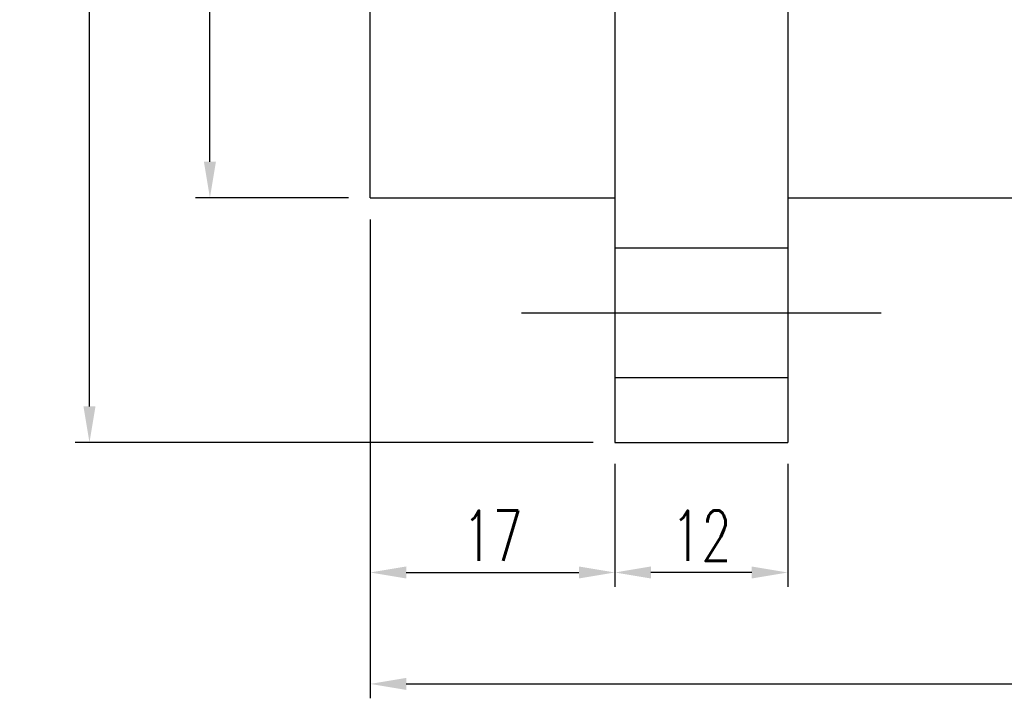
# Model space of a CAD drawing. Header units: millimetres. Extents: x -112 to 174, y -40 to 144.
# Tile 2 of 62: x 1 to 69, y -11 to 37. Entities that reach past the tile are written whole.
import ezdxf
from ezdxf.lldxf.tags import DXFTag

# ---------------------------------------------------------------- set-up
doc = ezdxf.new("R2010")
doc.units = ezdxf.units.MM
doc.header["$LTSCALE"] = 0.1
doc.layers.get('0').update_dxf_attribs({"linetype": 'CONTINUOUS'})
doc.layers.get('Defpoints').update_dxf_attribs({"linetype": 'CONTINUOUS'})
doc.styles.add('DIM-7', font='SIMPLEX.shx', dxfattribs={"width": 0.7, "bigfont": 'chineset.shx'})
tags = doc.linetypes.add('DASHED', pattern=[25.72, 12.86, -12.86]).pattern_tags.tags
tags[6:7] = [DXFTag(74, 4), DXFTag(75, 0), DXFTag(340, '0'), DXFTag(46, 0.0), DXFTag(50, 0.0), DXFTag(44, 0.0), DXFTag(45, 0.0)]
tags[4:5] = [DXFTag(74, 4), DXFTag(75, 0), DXFTag(340, '0'), DXFTag(46, 0.0), DXFTag(50, 0.0), DXFTag(44, 0.0), DXFTag(45, 0.0)]
doc.dimstyles.new('CNS', dxfattribs={"dimtxt": 3.5, "dimasz": 2.5, "dimexe": 1, "dimexo": 1.5, "dimgap": 0.09, "dimtad": 0, "dimdsep": 46, "dimtxsty": 'DIM-7', "dimcen": 0.09, "dimclrd": 1, "dimclre": 1, "dimclrt": 4, "dimadec": 0, "dimazin": 0, "dimtfac": 1, "dimtix": 1, "dimtmove": 2, "dimatfit": 3, "dimfxl": 1, "dimtvp": 0.971429, "dimtolj": 1, "dimarcsym": 0})

# ---------------------------------------------------------------- blocks, each defined once
blk = doc.blocks.new('*D2')
at = {"lineweight": -2, "transparency": 16777216}
for p, q in [((42.022, 5.771), (42.022, -2.769)), ((54.022, 5.771), (54.022, -2.769)), ((51.522, -1.769), (44.522, -1.769))]:
    blk.add_line(p, q, dxfattribs=at)
at = {"transparency": 16777216}
for points in [[(44.522, -1.352), (44.522, -2.185), (42.022, -1.769)], [(51.522, -1.352), (51.522, -2.185), (54.022, -1.769)]]:
    blk.add_solid(points, dxfattribs=at)
at = {"layer": 'Defpoints', "color": 0, "transparency": 16777216}
for p in [(42.022, 7.271), (54.022, 7.271), (42.022, -1.769)]:
    blk.add_point(p, dxfattribs=at)
at = {"transparency": 16777216, "insert": (48.022, 0.781), "char_height": 3.5, "attachment_point": 5, "style": 'DIM-7'}
blk.add_mtext('\\A1;12', dxfattribs=at)
blk = doc.blocks.new('*D3')
at = {"lineweight": -2, "transparency": 16777216}
for p, q in [((25.022, 22.771), (25.022, -2.769)), ((42.022, 5.771), (42.022, -2.769)), ((27.522, -1.769), (39.522, -1.769))]:
    blk.add_line(p, q, dxfattribs=at)
at = {"transparency": 16777216}
for points in [[(27.522, -1.352), (27.522, -2.185), (25.022, -1.769)], [(39.522, -1.352), (39.522, -2.185), (42.022, -1.769)]]:
    blk.add_solid(points, dxfattribs=at)
at = {"layer": 'Defpoints', "color": 0, "transparency": 16777216}
for p in [(25.022, 24.271), (42.022, 7.271), (42.022, -1.769)]:
    blk.add_point(p, dxfattribs=at)
at = {"transparency": 16777216, "insert": (33.522, 0.781), "char_height": 3.5, "attachment_point": 5, "style": 'DIM-7'}
blk.add_mtext('\\A1;17', dxfattribs=at)
blk = doc.blocks.new('*D4')
at = {"lineweight": -2, "transparency": 16777216}
for p, q in [((25.022, 22.771), (25.022, -10.514)), ((160.022, 22.771), (160.022, -10.514)), ((27.522, -9.514), (157.522, -9.514))]:
    blk.add_line(p, q, dxfattribs=at)
at = {"transparency": 16777216}
for points in [[(27.522, -9.097), (27.522, -9.931), (25.022, -9.514)], [(157.522, -9.097), (157.522, -9.931), (160.022, -9.514)]]:
    blk.add_solid(points, dxfattribs=at)
at = {"layer": 'Defpoints', "color": 0, "transparency": 16777216}
for p in [(25.022, 24.271), (160.022, 24.271), (160.022, -9.514)]:
    blk.add_point(p, dxfattribs=at)
at = {"transparency": 16777216, "insert": (92.522, -6.964), "char_height": 3.5, "attachment_point": 5, "style": 'DIM-7'}
blk.add_mtext('\\A1;135', dxfattribs=at)
blk = doc.blocks.new('*D5')
at = {"lineweight": -2, "transparency": 16777216}
for p, q in [((23.522, 82.271), (12.889, 82.271)), ((13.889, 26.771), (13.889, 79.771)), ((23.522, 24.271), (12.889, 24.271))]:
    blk.add_line(p, q, dxfattribs=at)
at = {"transparency": 16777216}
for points in [[(13.472, 79.771), (14.306, 79.771), (13.889, 82.271)], [(13.472, 26.771), (14.306, 26.771), (13.889, 24.271)]]:
    blk.add_solid(points, dxfattribs=at)
at = {"layer": 'Defpoints', "color": 0, "transparency": 16777216}
for p in [(13.889, 82.271), (25.022, 82.271), (25.022, 24.271)]:
    blk.add_point(p, dxfattribs=at)
at = {"transparency": 16777216, "insert": (11.339, 53.271), "char_height": 3.5, "attachment_point": 5, "rotation": 90, "style": 'DIM-7'}
blk.add_mtext('\\A1;%%c58', dxfattribs=at)
blk = doc.blocks.new('*D6')
at = {"lineweight": -2, "transparency": 16777216}
for p, q in [((40.522, 99.271), (4.523, 99.271)), ((5.523, 9.771), (5.523, 96.771)), ((40.522, 7.271), (4.523, 7.271))]:
    blk.add_line(p, q, dxfattribs=at)
at = {"transparency": 16777216}
for points in [[(5.106, 96.771), (5.939, 96.771), (5.523, 99.271)], [(5.106, 9.771), (5.939, 9.771), (5.523, 7.271)]]:
    blk.add_solid(points, dxfattribs=at)
at = {"layer": 'Defpoints', "color": 0, "transparency": 16777216}
for p in [(5.523, 99.271), (42.022, 99.271), (42.022, 7.271)]:
    blk.add_point(p, dxfattribs=at)
at = {"transparency": 16777216, "insert": (2.973, 53.271), "char_height": 3.5, "attachment_point": 5, "rotation": 90, "style": 'DIM-7'}
blk.add_mtext('\\A1;%%C92', dxfattribs=at)

msp = doc.modelspace()

# ---------------------------------------------------------------- linework, layer by layer
at = {"linetype": 'Continuous'}
for p, q in [((42.022, 88.142), (42.022, 18.4)), ((54.022, 88.142), (54.022, 18.4)), ((25.022, 24.271), (25.022, 82.271)), ((25.022, 24.271), (42.022, 24.271)), ((54.022, 24.271), (160.022, 24.271)), ((42.022, 18.4), (42.022, 7.271)), ((54.022, 18.4), (54.022, 7.271)), ((42.022, 7.271), (54.022, 7.271))]:
    msp.add_line(p, q, dxfattribs=at)
at = {"linetype": 'DASHED'}
for p, q in [((54.022, 20.773), (42.022, 20.773)), ((42.022, 11.773), (54.022, 11.773))]:
    msp.add_line(p, q, dxfattribs=at)
msp.add_line((35.522, 16.273), (60.522, 16.273))

# ---------------------------------------------------------------- dimensions: what is measured, and where the dimension line sits
for base, p1, p2, text, picture, middle in [((5.523, 99.271), (42.022, 7.271), (42.022, 99.271), '%%C<>', '*D6', (2.973, 53.271)), ((13.889, 82.271), (25.022, 24.271), (25.022, 82.271), '%%c<>', '*D5', (11.339, 53.271))]:
    dim = msp.add_linear_dim(base=base, p1=p1, p2=p2, angle=90, text=text, dimstyle='CNS', override={"dimgap": 0.8, "dimtad": 1, "dimclrd": 256, "dimclre": 256, "dimclrt": 256, "dimtmove": 1})
    dim.commit()
    dim.dimension.update_dxf_attribs({"geometry": picture, "text_midpoint": middle})
for base, p1, p2, picture, middle in [((42.022, -1.769), (25.022, 24.271), (42.022, 7.271), '*D3', (33.522, 0.781)), ((160.022, -9.514), (25.022, 24.271), (160.022, 24.271), '*D4', (92.522, -6.964)), ((42.022, -1.769), (54.022, 7.271), (42.022, 7.271), '*D2', (48.022, 0.781))]:
    dim = msp.add_linear_dim(base=base, p1=p1, p2=p2, dimstyle='CNS', override={"dimgap": 0.8, "dimtad": 1, "dimclrd": 256, "dimclre": 256, "dimclrt": 256, "dimtmove": 1})
    dim.commit()
    dim.dimension.update_dxf_attribs({"geometry": picture, "text_midpoint": middle})

doc.saveas('drawing.dxf')
